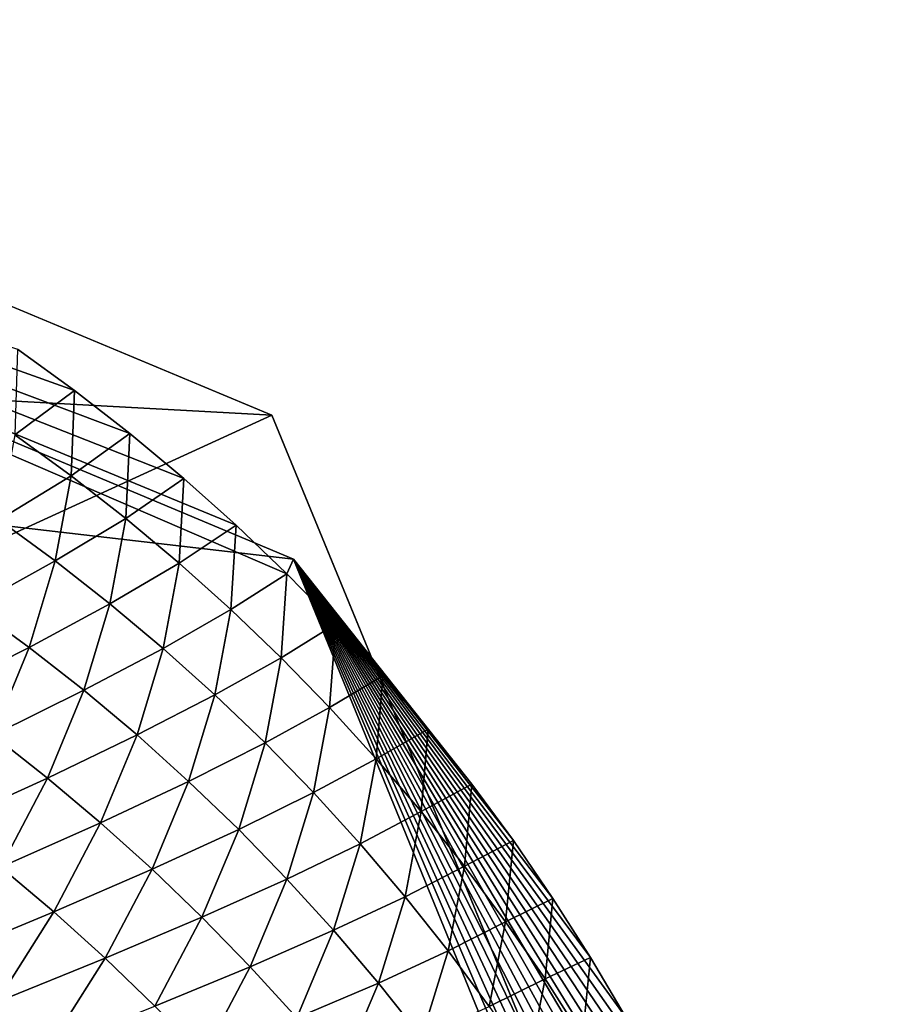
# Model space of a CAD drawing. Extents: x -65 to 446, y -88 to 1542.
# Tile 191 of 223: x 65.703 to 66, y -18.833 to -18.497. Entities that reach past the tile are written whole.
import ezdxf

# ---------------------------------------------------------------- set-up
doc = ezdxf.new("R2010")
doc.units = 0
doc.header["$LTSCALE"] = 74.25
for name, color, linetype in [('334', 7, 'CONTINUOUS'), ('360', 7, 'CONTINUOUS'), ('706', 7, 'CONTINUOUS'), ('874', 7, 'CONTINUOUS'), ('880', 7, 'CONTINUOUS'), ('900', 7, 'CONTINUOUS')]:
    doc.layers.add(name, color=color, linetype=linetype)

msp = doc.modelspace()

# ---------------------------------------------------------------- linework, layer by layer
at = {"layer": '334', "color": 7, "linetype": 'CONTINUOUS'}
for points in [[(58.54071, -18.23446, -13.52983), (65.29239, -18.4243, -0.4), (65.78947, -18.6319, -0.4), (58.54071, -18.23446, -13.52983)], [(65.995, -19.13135, -0.4), (58.54071, -18.23446, -13.52983), (65.78947, -18.6319, -0.4), (65.995, -19.13135, -0.4)]]:
    msp.add_3dface(points, dxfattribs=at)
at = {"layer": '360', "color": 7, "linetype": 'CONTINUOUS'}
msp.add_3dface([(58.54071, -18.23446, -13.52983), (65.995, -19.13135, -0.4), (59.64452, -20.5, -12.76649), (58.54071, -18.23446, -13.52983)], dxfattribs=at)
at = {"layer": '706', "color": 7, "linetype": 'CONTINUOUS'}
for points in [[(65.78947, -18.6319, -0.4), (65.29239, -18.4243, -0.4), (65.08628, -18.95407, -0.4), (65.78947, -18.6319, -0.4)], [(65.995, -19.13135, -0.4), (65.78947, -18.6319, -0.4), (65.08628, -18.95407, -0.4), (65.995, -19.13135, -0.4)]]:
    msp.add_3dface(points, dxfattribs=at)
at = {"layer": '874', "color": 7, "linetype": 'CONTINUOUS'}
for points in [[(64, -18.47248), (65.29985, -18.47248), (65.79687, -18.68106), (64, -18.47248)], [(66, -19.1777), (64, -18.47248), (65.79687, -18.68106), (66, -19.1777)], [(64, -18.47248), (66, -19.1777), (65.00018, -19.1777), (64, -18.47248)]]:
    msp.add_3dface(points, dxfattribs=at)
at = {"layer": '880', "color": 7, "linetype": 'CONTINUOUS'}
for points in [[(65.70269, -18.60938, 0.06972), (65.70168, -18.63861, 0.3024), (65.7221, -18.62344, 0.06799), (65.70269, -18.60938, 0.06972)], [(65.7221, -18.62344, 0.06799), (65.70168, -18.63861, 0.3024), (65.72091, -18.6526, 0.30091), (65.7221, -18.62344, 0.06799)], [(65.7221, -18.62344, 0.06799), (65.72091, -18.6526, 0.30091), (65.74104, -18.63816, 0.06619), (65.7221, -18.62344, 0.06799)], [(65.70168, -18.63861, 0.3024), (65.69628, -18.66767, 0.53533), (65.72091, -18.6526, 0.30091), (65.70168, -18.63861, 0.3024)], [(65.74104, -18.63816, 0.06619), (65.72091, -18.6526, 0.30091), (65.73963, -18.66722, 0.29932), (65.74104, -18.63816, 0.06619)], [(65.74104, -18.63816, 0.06619), (65.73963, -18.66722, 0.29932), (65.75944, -18.65351, 0.0643), (65.74104, -18.63816, 0.06619)], [(65.72091, -18.6526, 0.30091), (65.69628, -18.66767, 0.53533), (65.71549, -18.68167, 0.53409), (65.72091, -18.6526, 0.30091)], [(65.72091, -18.6526, 0.30091), (65.71549, -18.68167, 0.53409), (65.73963, -18.66722, 0.29932), (65.72091, -18.6526, 0.30091)], [(65.75944, -18.65351, 0.0643), (65.73963, -18.66722, 0.29932), (65.75785, -18.68245, 0.29765), (65.75944, -18.65351, 0.0643)], [(65.75944, -18.65351, 0.0643), (65.75785, -18.68245, 0.29765), (65.7773, -18.66947, 0.06234), (65.75944, -18.65351, 0.0643)], [(65.69628, -18.66767, 0.53533), (65.6874, -18.69717, 0.76842), (65.71549, -18.68167, 0.53409), (65.69628, -18.66767, 0.53533)], [(65.73963, -18.66722, 0.29932), (65.71549, -18.68167, 0.53409), (65.73421, -18.69631, 0.53274), (65.73963, -18.66722, 0.29932)], [(65.73963, -18.66722, 0.29932), (65.73421, -18.69631, 0.53274), (65.75785, -18.68245, 0.29765), (65.73963, -18.66722, 0.29932)], [(65.7773, -18.66947, 0.06234), (65.75785, -18.68245, 0.29765), (65.77552, -18.69828, 0.29589), (65.7773, -18.66947, 0.06234)], [(65.7773, -18.66947, 0.06234), (65.77552, -18.69828, 0.29589), (65.79461, -18.68604, 0.06031), (65.7773, -18.66947, 0.06234)], [(65.71549, -18.68167, 0.53409), (65.6874, -18.69717, 0.76842), (65.70659, -18.71119, 0.76747), (65.71549, -18.68167, 0.53409)], [(65.71549, -18.68167, 0.53409), (65.70659, -18.71119, 0.76747), (65.73421, -18.69631, 0.53274), (65.71549, -18.68167, 0.53409)], [(65.75785, -18.68245, 0.29765), (65.73421, -18.69631, 0.53274), (65.7524, -18.71155, 0.5313), (65.75785, -18.68245, 0.29765)], [(65.75785, -18.68245, 0.29765), (65.7524, -18.71155, 0.5313), (65.77552, -18.69828, 0.29589), (65.75785, -18.68245, 0.29765)], [(65.79461, -18.68604, 0.06031), (65.77552, -18.69828, 0.29589), (65.79264, -18.7147, 0.29404), (65.79461, -18.68604, 0.06031)], [(65.79461, -18.68604, 0.06031), (65.79264, -18.7147, 0.29404), (65.81132, -18.70319, 0.05821), (65.79461, -18.68604, 0.06031)], [(65.73421, -18.69631, 0.53274), (65.70659, -18.71119, 0.76747), (65.72528, -18.72583, 0.76639), (65.73421, -18.69631, 0.53274)], [(65.73421, -18.69631, 0.53274), (65.72528, -18.72583, 0.76639), (65.7524, -18.71155, 0.5313), (65.73421, -18.69631, 0.53274)], [(65.6874, -18.69717, 0.76842), (65.67502, -18.72712, 1.00169), (65.70659, -18.71119, 0.76747), (65.6874, -18.69717, 0.76842)], [(65.77552, -18.69828, 0.29589), (65.7524, -18.71155, 0.5313), (65.77006, -18.72738, 0.52975), (65.77552, -18.69828, 0.29589)], [(65.77552, -18.69828, 0.29589), (65.77006, -18.72738, 0.52975), (65.79264, -18.7147, 0.29404), (65.77552, -18.69828, 0.29589)], [(65.81132, -18.70319, 0.05821), (65.79264, -18.7147, 0.29404), (65.80919, -18.73168, 0.29211), (65.81132, -18.70319, 0.05821)], [(65.81132, -18.70319, 0.05821), (65.80919, -18.73168, 0.29211), (65.82743, -18.72088, 0.05604), (65.81132, -18.70319, 0.05821)], [(65.70659, -18.71119, 0.76747), (65.67502, -18.72712, 1.00169), (65.69418, -18.74115, 1.00105), (65.70659, -18.71119, 0.76747)], [(65.70659, -18.71119, 0.76747), (65.69418, -18.74115, 1.00105), (65.72528, -18.72583, 0.76639), (65.70659, -18.71119, 0.76747)], [(65.7524, -18.71155, 0.5313), (65.72528, -18.72583, 0.76639), (65.74345, -18.74108, 0.7652), (65.7524, -18.71155, 0.5313)], [(65.7524, -18.71155, 0.5313), (65.74345, -18.74108, 0.7652), (65.77006, -18.72738, 0.52975), (65.7524, -18.71155, 0.5313)], [(65.79264, -18.7147, 0.29404), (65.77006, -18.72738, 0.52975), (65.78716, -18.74379, 0.5281), (65.79264, -18.7147, 0.29404)], [(65.79264, -18.7147, 0.29404), (65.78716, -18.74379, 0.5281), (65.80919, -18.73168, 0.29211), (65.79264, -18.7147, 0.29404)], [(65.82743, -18.72088, 0.05604), (65.80919, -18.73168, 0.29211), (65.82515, -18.7492, 0.29009), (65.82743, -18.72088, 0.05604)], [(65.82743, -18.72088, 0.05604), (65.82515, -18.7492, 0.29009), (65.84292, -18.73912, 0.0538), (65.82743, -18.72088, 0.05604)], [(65.72528, -18.72583, 0.76639), (65.69418, -18.74115, 1.00105), (65.71284, -18.7558, 1.00027), (65.72528, -18.72583, 0.76639)], [(65.72528, -18.72583, 0.76639), (65.71284, -18.7558, 1.00027), (65.74345, -18.74108, 0.7652), (65.72528, -18.72583, 0.76639)], [(65.77006, -18.72738, 0.52975), (65.74345, -18.74108, 0.7652), (65.76108, -18.75691, 0.7639), (65.77006, -18.72738, 0.52975)], [(65.77006, -18.72738, 0.52975), (65.76108, -18.75691, 0.7639), (65.78716, -18.74379, 0.5281), (65.77006, -18.72738, 0.52975)], [(65.80919, -18.73168, 0.29211), (65.78716, -18.74379, 0.5281), (65.80369, -18.76075, 0.52635), (65.80919, -18.73168, 0.29211)], [(65.80919, -18.73168, 0.29211), (65.80369, -18.76075, 0.52635), (65.82515, -18.7492, 0.29009), (65.80919, -18.73168, 0.29211)], [(65.84292, -18.73912, 0.0538), (65.82515, -18.7492, 0.29009), (65.84051, -18.76725, 0.288), (65.84292, -18.73912, 0.0538)], [(65.84292, -18.73912, 0.0538), (65.84051, -18.76725, 0.288), (65.85777, -18.7579, 0.0515), (65.84292, -18.73912, 0.0538)], [(65.69418, -18.74115, 1.00105), (65.67827, -18.77155, 1.23482), (65.71284, -18.7558, 1.00027), (65.69418, -18.74115, 1.00105)], [(65.74345, -18.74108, 0.7652), (65.71284, -18.7558, 1.00027), (65.73098, -18.77105, 0.99936), (65.74345, -18.74108, 0.7652)], [(65.74345, -18.74108, 0.7652), (65.73098, -18.77105, 0.99936), (65.76108, -18.75691, 0.7639), (65.74345, -18.74108, 0.7652)], [(65.78716, -18.74379, 0.5281), (65.76108, -18.75691, 0.7639), (65.77816, -18.77332, 0.76247), (65.78716, -18.74379, 0.5281)], [(65.78716, -18.74379, 0.5281), (65.77816, -18.77332, 0.76247), (65.80369, -18.76075, 0.52635), (65.78716, -18.74379, 0.5281)], [(65.82515, -18.7492, 0.29009), (65.80369, -18.76075, 0.52635), (65.81962, -18.77826, 0.5245), (65.82515, -18.7492, 0.29009)], [(65.82515, -18.7492, 0.29009), (65.81962, -18.77826, 0.5245), (65.84051, -18.76725, 0.288), (65.82515, -18.7492, 0.29009)], [(65.71284, -18.7558, 1.00027), (65.67827, -18.77155, 1.23482), (65.6969, -18.78621, 1.23437), (65.71284, -18.7558, 1.00027)], [(65.71284, -18.7558, 1.00027), (65.6969, -18.78621, 1.23437), (65.73098, -18.77105, 0.99936), (65.71284, -18.7558, 1.00027)], [(65.76108, -18.75691, 0.7639), (65.73098, -18.77105, 0.99936), (65.74859, -18.78689, 0.99832), (65.76108, -18.75691, 0.7639)], [(65.76108, -18.75691, 0.7639), (65.74859, -18.78689, 0.99832), (65.77816, -18.77332, 0.76247), (65.76108, -18.75691, 0.7639)], [(65.85777, -18.7579, 0.0515), (65.84051, -18.76725, 0.288), (65.85524, -18.78581, 0.28583), (65.85777, -18.7579, 0.0515)], [(65.85777, -18.7579, 0.0515), (65.85524, -18.78581, 0.28583), (65.87196, -18.77714, 0.04914), (65.85777, -18.7579, 0.0515)], [(65.80369, -18.76075, 0.52635), (65.77816, -18.77332, 0.76247), (65.79466, -18.79027, 0.76092), (65.80369, -18.76075, 0.52635)], [(65.80369, -18.76075, 0.52635), (65.79466, -18.79027, 0.76092), (65.81962, -18.77826, 0.5245), (65.80369, -18.76075, 0.52635)], [(65.84051, -18.76725, 0.288), (65.81962, -18.77826, 0.5245), (65.83496, -18.79628, 0.52255), (65.84051, -18.76725, 0.288)], [(65.84051, -18.76725, 0.288), (65.83496, -18.79628, 0.52255), (65.85524, -18.78581, 0.28583), (65.84051, -18.76725, 0.288)], [(65.73098, -18.77105, 0.99936), (65.6969, -18.78621, 1.23437), (65.715, -18.80147, 1.23376), (65.73098, -18.77105, 0.99936)], [(65.73098, -18.77105, 0.99936), (65.715, -18.80147, 1.23376), (65.74859, -18.78689, 0.99832), (65.73098, -18.77105, 0.99936)], [(65.77816, -18.77332, 0.76247), (65.74859, -18.78689, 0.99832), (65.76563, -18.80328, 0.99714), (65.77816, -18.77332, 0.76247)], [(65.77816, -18.77332, 0.76247), (65.76563, -18.80328, 0.99714), (65.79466, -18.79027, 0.76092), (65.77816, -18.77332, 0.76247)], [(65.87196, -18.77714, 0.04914), (65.85524, -18.78581, 0.28583), (65.86933, -18.80485, 0.28358), (65.87196, -18.77714, 0.04914)], [(65.87196, -18.77714, 0.04914), (65.86933, -18.80485, 0.28358), (65.88548, -18.79687, 0.04672), (65.87196, -18.77714, 0.04914)], [(65.81962, -18.77826, 0.5245), (65.79466, -18.79027, 0.76092), (65.81057, -18.80775, 0.75927), (65.81962, -18.77826, 0.5245)], [(65.81962, -18.77826, 0.5245), (65.81057, -18.80775, 0.75927), (65.83496, -18.79628, 0.52255), (65.81962, -18.77826, 0.5245)], [(65.6969, -18.78621, 1.23437), (65.67744, -18.81707, 1.46868), (65.715, -18.80147, 1.23376), (65.6969, -18.78621, 1.23437)], [(65.74859, -18.78689, 0.99832), (65.715, -18.80147, 1.23376), (65.73257, -18.8173, 1.23301), (65.74859, -18.78689, 0.99832)], [(65.74859, -18.78689, 0.99832), (65.73257, -18.8173, 1.23301), (65.76563, -18.80328, 0.99714), (65.74859, -18.78689, 0.99832)], [(65.85524, -18.78581, 0.28583), (65.83496, -18.79628, 0.52255), (65.84967, -18.81481, 0.52052), (65.85524, -18.78581, 0.28583)], [(65.85524, -18.78581, 0.28583), (65.84967, -18.81481, 0.52052), (65.86933, -18.80485, 0.28358), (65.85524, -18.78581, 0.28583)], [(65.79466, -18.79027, 0.76092), (65.76563, -18.80328, 0.99714), (65.7821, -18.82021, 0.99583), (65.79466, -18.79027, 0.76092)], [(65.79466, -18.79027, 0.76092), (65.7821, -18.82021, 0.99583), (65.81057, -18.80775, 0.75927), (65.79466, -18.79027, 0.76092)], [(65.83496, -18.79628, 0.52255), (65.81057, -18.80775, 0.75927), (65.82587, -18.82574, 0.7575), (65.83496, -18.79628, 0.52255)], [(65.83496, -18.79628, 0.52255), (65.82587, -18.82574, 0.7575), (65.84967, -18.81481, 0.52052), (65.83496, -18.79628, 0.52255)], [(65.88548, -18.79687, 0.04672), (65.86933, -18.80485, 0.28358), (65.88277, -18.82435, 0.28125), (65.88548, -18.79687, 0.04672)], [(65.88548, -18.79687, 0.04672), (65.88277, -18.82435, 0.28125), (65.89831, -18.81706, 0.04424), (65.88548, -18.79687, 0.04672)], [(65.715, -18.80147, 1.23376), (65.67744, -18.81707, 1.46868), (65.6955, -18.83233, 1.4684), (65.715, -18.80147, 1.23376)], [(65.715, -18.80147, 1.23376), (65.6955, -18.83233, 1.4684), (65.73257, -18.8173, 1.23301), (65.715, -18.80147, 1.23376)], [(65.76563, -18.80328, 0.99714), (65.73257, -18.8173, 1.23301), (65.74958, -18.83368, 1.2321), (65.76563, -18.80328, 0.99714)], [(65.76563, -18.80328, 0.99714), (65.74958, -18.83368, 1.2321), (65.7821, -18.82021, 0.99583), (65.76563, -18.80328, 0.99714)], [(65.86933, -18.80485, 0.28358), (65.84967, -18.81481, 0.52052), (65.86373, -18.8338, 0.51838), (65.86933, -18.80485, 0.28358)], [(65.86933, -18.80485, 0.28358), (65.86373, -18.8338, 0.51838), (65.88277, -18.82435, 0.28125), (65.86933, -18.80485, 0.28358)], [(65.81057, -18.80775, 0.75927), (65.7821, -18.82021, 0.99583), (65.79797, -18.83767, 0.99439), (65.81057, -18.80775, 0.75927)], [(65.81057, -18.80775, 0.75927), (65.79797, -18.83767, 0.99439), (65.82587, -18.82574, 0.7575), (65.81057, -18.80775, 0.75927)], [(65.73257, -18.8173, 1.23301), (65.6955, -18.83233, 1.4684), (65.71303, -18.84816, 1.46796), (65.73257, -18.8173, 1.23301)], [(65.73257, -18.8173, 1.23301), (65.71303, -18.84816, 1.46796), (65.74958, -18.83368, 1.2321), (65.73257, -18.8173, 1.23301)], [(65.84967, -18.81481, 0.52052), (65.82587, -18.82574, 0.7575), (65.84056, -18.84424, 0.75562), (65.84967, -18.81481, 0.52052)], [(65.84967, -18.81481, 0.52052), (65.84056, -18.84424, 0.75562), (65.86373, -18.8338, 0.51838), (65.84967, -18.81481, 0.52052)], [(65.89831, -18.81706, 0.04424), (65.88277, -18.82435, 0.28125), (65.89553, -18.8443, 0.27886), (65.89831, -18.81706, 0.04424)], [(65.89831, -18.81706, 0.04424), (65.89553, -18.8443, 0.27886), (65.91043, -18.83766, 0.04171), (65.89831, -18.81706, 0.04424)], [(65.7821, -18.82021, 0.99583), (65.74958, -18.83368, 1.2321), (65.76601, -18.8506, 1.23105), (65.7821, -18.82021, 0.99583)], [(65.7821, -18.82021, 0.99583), (65.76601, -18.8506, 1.23105), (65.79797, -18.83767, 0.99439), (65.7821, -18.82021, 0.99583)], [(65.82587, -18.82574, 0.7575), (65.79797, -18.83767, 0.99439), (65.81325, -18.85564, 0.99281), (65.82587, -18.82574, 0.7575)], [(65.82587, -18.82574, 0.7575), (65.81325, -18.85564, 0.99281), (65.84056, -18.84424, 0.75562), (65.82587, -18.82574, 0.7575)], [(65.88277, -18.82435, 0.28125), (65.86373, -18.8338, 0.51838), (65.87714, -18.85324, 0.51615), (65.88277, -18.82435, 0.28125)], [(65.88277, -18.82435, 0.28125), (65.87714, -18.85324, 0.51615), (65.89553, -18.8443, 0.27886), (65.88277, -18.82435, 0.28125)], [(65.6955, -18.83233, 1.4684), (65.67248, -18.86364, 1.70327), (65.71303, -18.84816, 1.46796), (65.6955, -18.83233, 1.4684)]]:
    msp.add_3dface(points, dxfattribs=at)
at = {"layer": '900', "color": 7, "linetype": 'CONTINUOUS'}
for points in [[(65.29985, -18.47248), (65.70269, -18.60938, 0.06972), (65.7221, -18.62344, 0.06799), (65.29985, -18.47248)], [(65.29985, -18.47248), (65.7221, -18.62344, 0.06799), (65.74104, -18.63816, 0.06619), (65.29985, -18.47248)], [(65.29985, -18.47248), (65.74104, -18.63816, 0.06619), (65.75944, -18.65351, 0.0643), (65.29985, -18.47248)], [(65.29985, -18.47248), (65.75944, -18.65351, 0.0643), (65.7773, -18.66947, 0.06234), (65.29985, -18.47248)], [(65.29985, -18.47248), (65.7773, -18.66947, 0.06234), (65.79461, -18.68604, 0.06031), (65.29985, -18.47248)], [(65.29985, -18.47248), (65.79461, -18.68604, 0.06031), (65.79687, -18.68106), (65.29985, -18.47248)], [(65.79461, -18.68604, 0.06031), (65.81132, -18.70319, 0.05821), (65.79687, -18.68106), (65.79461, -18.68604, 0.06031)], [(65.81132, -18.70319, 0.05821), (65.82743, -18.72088, 0.05604), (65.79687, -18.68106), (65.81132, -18.70319, 0.05821)], [(65.82743, -18.72088, 0.05604), (65.84292, -18.73912, 0.0538), (65.79687, -18.68106), (65.82743, -18.72088, 0.05604)], [(65.84292, -18.73912, 0.0538), (65.85777, -18.7579, 0.0515), (65.79687, -18.68106), (65.84292, -18.73912, 0.0538)], [(65.85777, -18.7579, 0.0515), (65.87196, -18.77714, 0.04914), (65.79687, -18.68106), (65.85777, -18.7579, 0.0515)], [(65.87196, -18.77714, 0.04914), (65.88548, -18.79687, 0.04672), (65.79687, -18.68106), (65.87196, -18.77714, 0.04914)], [(65.88548, -18.79687, 0.04672), (65.89831, -18.81706, 0.04424), (65.79687, -18.68106), (65.88548, -18.79687, 0.04672)], [(65.89831, -18.81706, 0.04424), (65.91043, -18.83766, 0.04171), (65.79687, -18.68106), (65.89831, -18.81706, 0.04424)], [(65.91043, -18.83766, 0.04171), (65.92183, -18.85865, 0.03914), (65.79687, -18.68106), (65.91043, -18.83766, 0.04171)], [(65.92183, -18.85865, 0.03914), (65.93251, -18.88004, 0.03651), (65.79687, -18.68106), (65.92183, -18.85865, 0.03914)], [(65.93251, -18.88004, 0.03651), (65.94243, -18.90177, 0.03385), (65.79687, -18.68106), (65.93251, -18.88004, 0.03651)], [(65.94243, -18.90177, 0.03385), (65.95159, -18.92382, 0.03114), (65.79687, -18.68106), (65.94243, -18.90177, 0.03385)], [(65.95159, -18.92382, 0.03114), (65.95999, -18.94616, 0.0284), (65.79687, -18.68106), (65.95159, -18.92382, 0.03114)], [(65.95999, -18.94616, 0.0284), (65.9676, -18.96877, 0.02563), (65.79687, -18.68106), (65.95999, -18.94616, 0.0284)], [(65.9676, -18.96877, 0.02563), (65.97442, -18.9916, 0.02283), (65.79687, -18.68106), (65.9676, -18.96877, 0.02563)], [(65.97442, -18.9916, 0.02283), (65.98044, -19.01461, 0.02001), (65.79687, -18.68106), (65.97442, -18.9916, 0.02283)], [(65.98044, -19.01461, 0.02001), (65.98566, -19.03778, 0.01716), (65.79687, -18.68106), (65.98044, -19.01461, 0.02001)], [(65.98566, -19.03778, 0.01716), (65.99006, -19.06105, 0.01431), (65.79687, -18.68106), (65.98566, -19.03778, 0.01716)], [(65.99006, -19.06105, 0.01431), (65.99366, -19.0844, 0.01145), (65.79687, -18.68106), (65.99006, -19.06105, 0.01431)], [(65.99366, -19.0844, 0.01145), (65.99645, -19.10778, 0.00858), (65.79687, -18.68106), (65.99366, -19.0844, 0.01145)], [(65.99645, -19.10778, 0.00858), (65.99843, -19.13116, 0.00571), (65.79687, -18.68106), (65.99645, -19.10778, 0.00858)], [(65.99843, -19.13116, 0.00571), (65.99961, -19.15449, 0.00285), (65.79687, -18.68106), (65.99843, -19.13116, 0.00571)], [(65.99961, -19.15449, 0.00285), (66, -19.1777), (65.79687, -18.68106), (65.99961, -19.15449, 0.00285)]]:
    msp.add_3dface(points, dxfattribs=at)

doc.saveas('drawing.dxf')
